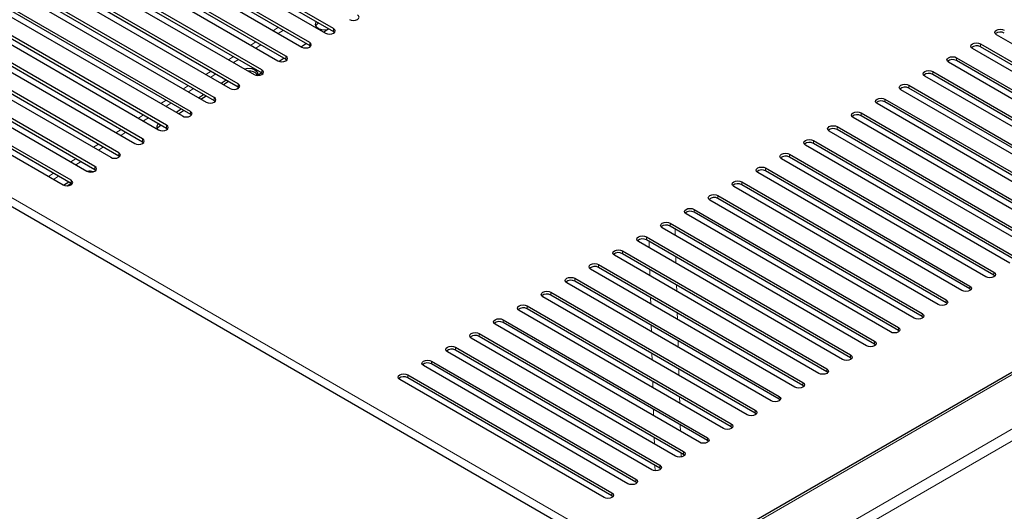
# Model space of a CAD drawing. Header units: millimetres. Extents: x 1 to 419, y 2 to 295.
# Tile 18 of 59: x 96 to 140, y 84 to 106. Entities that reach past the tile are written whole.
import ezdxf

# ---------------------------------------------------------------- set-up
doc = ezdxf.new("R2010")
doc.units = ezdxf.units.MM

msp = doc.modelspace()

# ---------------------------------------------------------------- linework, layer by layer
at = {"color": 7, "linetype": 'Continuous', "lineweight": 25}
for p, q in [((109.8341, 105.2042), (100.7549, 110.4455)), ((100.7549, 110.3149), (109.8341, 105.0735)), ((100.4013, 110.2414), (109.4806, 105.0001)), ((99.3407, 109.6291), (108.4199, 104.3878)), ((108.7735, 104.5919), (99.6942, 109.8332)), ((99.6942, 109.7026), (108.7735, 104.4612)), ((98.28, 109.0168), (107.3593, 103.7755)), ((107.7128, 103.9796), (98.6336, 109.2209)), ((98.6336, 109.0902), (107.7128, 103.8489)), ((106.6521, 103.3672), (97.5729, 108.6086)), ((97.2193, 108.4045), (106.2986, 103.1631)), ((97.5729, 108.4779), (106.6521, 103.2366)), ((171.4317, 108.0998), (126.1611, 81.9656)), ((96.1587, 107.7922), (105.2379, 102.5508)), ((105.5915, 102.7549), (96.5122, 107.9963)), ((96.5122, 107.8656), (105.5915, 102.6243)), ((104.5308, 102.1426), (95.4516, 107.384)), ((95.4516, 107.2533), (104.5308, 102.012)), ((95.098, 107.1799), (104.1773, 101.9385)), ((94.0374, 106.5676), (103.1166, 101.3262)), ((103.4702, 101.5303), (94.3909, 106.7717)), ((94.3909, 106.641), (103.4702, 101.3997)), ((92.9767, 105.9553), (102.056, 100.7139)), ((102.4095, 100.918), (93.3303, 106.1594)), ((93.3303, 106.0287), (102.4095, 100.7874)), ((101.3488, 100.3057), (92.2696, 105.5471)), ((91.916, 105.343), (100.9953, 100.1016)), ((92.2696, 105.4164), (101.3488, 100.1751)), ((109.6301, 105.1913), (109.4044, 105.044)), ((109.8341, 105.0735), (109.8803, 105.0368)), ((124.1884, 80.7527), (82.4691, 104.8368)), ((90.8554, 104.7306), (99.9346, 99.4893)), ((100.2882, 99.6934), (91.2089, 104.9348)), ((91.2089, 104.8041), (100.2882, 99.5628)), ((146.0493, 101.034), (139.2922, 104.9348)), ((99.2275, 99.0811), (90.1483, 104.3224)), ((90.1483, 104.1918), (99.2275, 98.9505)), ((108.6341, 104.5416), (108.4084, 104.3944)), ((108.7735, 104.4612), (108.8196, 104.4245)), ((145.6618, 100.0331), (138.2315, 104.3224)), ((138.5851, 104.5265), (145.7361, 100.3984)), ((145.7361, 100.2677), (138.5851, 104.3959)), ((89.7947, 104.1183), (98.874, 98.877)), ((107.6382, 103.892), (107.42, 103.7497)), ((107.7128, 103.8489), (107.759, 103.8122)), ((137.5244, 103.9142), (146.6037, 98.6729)), ((146.6037, 98.5423), (137.5244, 103.7836)), ((88.7341, 103.506), (97.8133, 98.2647)), ((98.1669, 98.4688), (89.0876, 103.7101)), ((89.0876, 103.5795), (98.1669, 98.3382)), ((136.4638, 103.3019), (145.543, 98.0606)), ((146.2501, 98.4688), (137.1709, 103.7101)), ((104.8325, 102.7849), (105.0591, 102.9317)), ((104.9394, 102.7232), (105.1659, 102.87)), ((106.6422, 103.2424), (106.4565, 103.1213)), ((106.6521, 103.2366), (106.6983, 103.1999)), ((145.1895, 97.8565), (136.1102, 103.0978)), ((145.543, 97.9299), (136.4638, 103.1713)), ((105.6368, 102.5866), (105.5557, 102.5337)), ((105.5915, 102.6243), (105.6376, 102.5876)), ((144.1288, 97.2442), (135.0496, 102.4855)), ((135.4031, 102.6896), (144.4824, 97.4483)), ((144.4824, 97.3176), (135.4031, 102.559)), ((103.833, 102.1373), (104.0596, 102.284)), ((103.9398, 102.0756), (104.1664, 102.2224)), ((104.5308, 102.012), (104.577, 101.9753)), ((134.3424, 102.0773), (143.4217, 96.836)), ((102.8335, 101.4897), (103.06, 101.6364)), ((102.9403, 101.428), (103.1669, 101.5748)), ((143.0681, 96.6319), (133.9889, 101.8732)), ((143.4217, 96.7053), (134.3424, 101.9467)), ((103.4702, 101.3997), (103.5163, 101.363)), ((142.0075, 96.0196), (132.9282, 101.2609)), ((133.2818, 101.465), (142.361, 96.2237)), ((142.361, 96.093), (133.2818, 101.3344)), ((102.1132, 100.8921), (102.1674, 100.9272)), ((102.4095, 100.7874), (102.4557, 100.7506)), ((132.2211, 100.8527), (141.3004, 95.6114)), ((141.3004, 95.4807), (132.2211, 100.7221)), ((131.1605, 100.2404), (140.2397, 94.9991)), ((140.9468, 95.4073), (131.8676, 100.6486)), ((101.3488, 100.1751), (101.395, 100.1383)), ((139.8862, 94.795), (130.8069, 100.0363)), ((140.2397, 94.8684), (131.1605, 100.1098)), ((100.2882, 99.5628), (100.3343, 99.526)), ((138.8255, 94.1827), (129.7463, 99.424)), ((130.0998, 99.6281), (139.1791, 94.3868)), ((139.1791, 94.2561), (130.0998, 99.4975)), ((99.2275, 98.9505), (99.2737, 98.9137)), ((129.0391, 99.0158), (138.1184, 93.7745)), ((137.7648, 93.5703), (128.6856, 98.8117)), ((138.1184, 93.6438), (129.0391, 98.8851)), ((97.8373, 98.2525), (98.0625, 98.3984)), ((97.9928, 98.2224), (98.1693, 98.3367)), ((98.1669, 98.3382), (98.213, 98.3014)), ((136.7042, 92.958), (127.6249, 98.1994)), ((127.9785, 98.4035), (137.0577, 93.1621)), ((137.0577, 93.0315), (127.9785, 98.2728)), ((135.6435, 92.3457), (126.5643, 97.5871)), ((126.9178, 97.7912), (135.9971, 92.5498)), ((135.9971, 92.4192), (126.9178, 97.6605)), ((125.8572, 97.1789), (134.9364, 91.9375)), ((134.5829, 91.7334), (125.5036, 96.9748)), ((134.9364, 91.8069), (125.8572, 97.0482)), ((133.5222, 91.1211), (124.443, 96.3625)), ((124.7965, 96.5666), (133.8758, 91.3252)), ((133.8758, 91.1946), (124.7965, 96.4359)), ((123.7358, 95.9543), (132.8151, 90.7129)), ((132.4615, 90.5088), (123.3823, 95.7502)), ((132.8151, 90.5823), (123.7358, 95.8236)), ((131.4009, 89.8965), (122.3216, 95.1379)), ((122.6752, 95.342), (131.7544, 90.1006)), ((131.7544, 89.97), (122.6752, 95.2113)), ((130.3402, 89.2842), (121.261, 94.5255)), ((121.6145, 94.7296), (130.6938, 89.4883)), ((130.6938, 89.3577), (121.6145, 94.599)), ((120.5539, 94.1173), (129.6331, 88.876)), ((139.2252, 94.2194), (139.1791, 94.2561)), ((129.2796, 88.6719), (120.2003, 93.9132)), ((129.6331, 88.7454), (120.5539, 93.9867)), ((128.2189, 88.0596), (119.1397, 93.3009)), ((119.4932, 93.505), (128.5725, 88.2637)), ((128.5725, 88.1331), (119.4932, 93.3744)), ((138.1645, 93.6071), (138.1184, 93.6438)), ((118.4325, 92.8927), (127.5118, 87.6514)), ((137.1039, 92.9948), (137.0577, 93.0315)), ((127.1582, 87.4473), (118.079, 92.6886)), ((127.5118, 87.5207), (118.4325, 92.7621)), ((136.0432, 92.3825), (135.9971, 92.4192)), ((126.0976, 86.835), (117.0183, 92.0763)), ((117.3719, 92.2804), (126.4511, 87.0391)), ((126.4511, 86.9084), (117.3719, 92.1498)), ((125.0369, 86.2227), (115.9577, 91.464)), ((116.3112, 91.6681), (125.3905, 86.4268)), ((125.3905, 86.2961), (116.3112, 91.5375)), ((134.9826, 91.7702), (134.9364, 91.8069)), ((115.2506, 91.0558), (124.3298, 85.8145)), ((133.9219, 91.1579), (133.8758, 91.1946)), ((123.9763, 85.6104), (114.897, 90.8517)), ((124.3298, 85.6838), (115.2506, 90.9252)), ((122.9156, 84.9981), (113.8364, 90.2394)), ((114.1899, 90.4435), (123.2692, 85.2022)), ((123.2692, 85.0715), (114.1899, 90.3129)), ((132.8612, 90.5455), (132.8151, 90.5823)), ((113.1292, 89.8312), (122.2085, 84.5899)), ((131.8006, 89.9332), (131.7544, 89.97)), ((121.8549, 84.3858), (112.7757, 89.6271)), ((122.2085, 84.4592), (113.1292, 89.7006)), ((130.7399, 89.3209), (130.6938, 89.3577)), ((129.6793, 88.7086), (129.6331, 88.7454)), ((128.6186, 88.0963), (128.5725, 88.1331)), ((127.5579, 87.484), (127.5118, 87.5207)), ((126.4973, 86.8717), (126.4511, 86.9084)), ((125.4366, 86.2594), (125.3905, 86.2961)), ((124.376, 85.6471), (124.3298, 85.6838)), ((123.3153, 85.0348), (123.2692, 85.0715)), ((122.2546, 84.4225), (122.2085, 84.4592))]:
    msp.add_line(p, q, dxfattribs=at)
at = {"color": 8, "linetype": 'Continuous', "lineweight": 18}
for p, q in [((175.8909, 108.1493), (128.3026, 80.6771)), ((171.5917, 108.0839), (126.2548, 81.9115)), ((176.2303, 107.8227), (128.53, 80.2858)), ((81.8468, 105.5879), (124.2732, 81.0956)), ((107.3863, 105.262), (107.1597, 105.1152)), ((107.3797, 104.9883), (107.6062, 105.135)), ((109.8341, 105.0735), (109.8341, 105.2042)), ((106.3868, 104.6144), (106.1602, 104.4676)), ((108.7735, 104.4612), (108.7735, 104.5919)), ((106.3802, 104.3407), (106.6067, 104.4874)), ((138.5851, 104.3959), (138.5851, 104.5265)), ((105.3872, 103.9668), (105.1607, 103.82)), ((105.3807, 103.693), (105.6072, 103.8398)), ((107.7128, 103.8489), (107.7128, 103.9796)), ((137.5244, 103.7836), (137.5244, 103.9142)), ((104.3877, 103.3192), (104.1612, 103.1724)), ((106.6521, 103.2366), (106.6521, 103.3672)), ((136.4638, 103.1713), (136.4638, 103.3019)), ((104.3812, 103.0454), (104.6077, 103.1922)), ((103.3882, 102.6716), (103.1617, 102.5248)), ((103.3816, 102.3978), (103.6082, 102.5446)), ((105.5915, 102.6243), (105.5915, 102.7549)), ((135.4031, 102.559), (135.4031, 102.6896)), ((102.3887, 102.024), (102.1622, 101.8772)), ((104.5308, 102.012), (104.5308, 102.1426)), ((134.3424, 101.9467), (134.3424, 102.0773)), ((102.3821, 101.7502), (102.6087, 101.897)), ((103.4702, 101.3997), (103.4702, 101.5303)), ((101.3892, 101.3764), (101.1626, 101.2296)), ((101.3826, 101.1026), (101.6091, 101.2494)), ((133.2818, 101.3344), (133.2818, 101.465)), ((100.3897, 100.7288), (100.1631, 100.582)), ((102.1094, 100.9606), (102.1132, 100.8921)), ((102.4095, 100.7874), (102.4095, 100.918)), ((132.2211, 100.7221), (132.2211, 100.8527)), ((100.3831, 100.455), (100.6096, 100.6018)), ((101.3488, 100.1751), (101.3488, 100.3057)), ((131.1605, 100.1098), (131.1605, 100.2404)), ((99.3901, 100.0812), (99.1636, 99.9344)), ((99.3836, 99.8074), (99.6101, 99.9542)), ((98.3906, 99.4336), (98.1641, 99.2868)), ((100.2882, 99.5628), (100.2882, 99.6934)), ((130.0998, 99.4975), (130.0998, 99.6281)), ((98.3841, 99.1598), (98.6106, 99.3066)), ((99.2275, 98.9505), (99.2275, 99.0811)), ((129.0391, 98.8851), (129.0391, 99.0158)), ((97.3911, 98.786), (97.1646, 98.6392)), ((97.3845, 98.5122), (97.6111, 98.659)), ((98.1669, 98.3382), (98.1669, 98.4688)), ((127.9785, 98.2728), (127.9785, 98.4035)), ((126.9178, 97.6605), (126.9178, 97.7912)), ((125.8572, 97.0482), (125.8572, 97.1789)), ((124.7965, 96.4359), (124.7965, 96.5666)), ((125.021, 96.0288), (125.0134, 96.3107)), ((123.7358, 95.8236), (123.7358, 95.9543)), ((123.8544, 95.7552), (123.862, 95.4733)), ((122.6752, 95.2113), (122.6752, 95.342)), ((125.0542, 94.785), (125.0466, 95.0669)), ((121.6145, 94.599), (121.6145, 94.7296)), ((120.5539, 93.9867), (120.5539, 94.1173)), ((123.8876, 94.5114), (123.8952, 94.2295)), ((139.1791, 94.2561), (139.1791, 94.3868)), ((125.0874, 93.5412), (125.0798, 93.8231)), ((138.1184, 93.6438), (138.1184, 93.7745)), ((119.4932, 93.3744), (119.4932, 93.505)), ((123.9208, 93.2676), (123.9284, 92.9857)), ((118.4325, 92.7621), (118.4325, 92.8927)), ((137.0577, 93.0315), (137.0577, 93.1621)), ((125.1206, 92.2975), (125.113, 92.5794)), ((135.9971, 92.4192), (135.9971, 92.5498)), ((117.3719, 92.1498), (117.3719, 92.2804)), ((123.954, 92.0238), (123.9616, 91.7419)), ((134.9364, 91.8069), (134.9364, 91.9375)), ((116.3112, 91.5375), (116.3112, 91.6681)), ((115.2506, 90.9252), (115.2506, 91.0558)), ((125.1538, 91.0537), (125.1462, 91.3356)), ((133.8758, 91.1946), (133.8758, 91.3252)), ((123.9872, 90.78), (123.9948, 90.4981)), ((132.8151, 90.5823), (132.8151, 90.7129)), ((114.1899, 90.3129), (114.1899, 90.4435)), ((113.1292, 89.7006), (113.1292, 89.8312)), ((125.187, 89.8099), (125.1794, 90.0918)), ((131.7544, 89.97), (131.7544, 90.1006)), ((124.0204, 89.5363), (124.028, 89.2544)), ((130.6938, 89.3577), (130.6938, 89.4883)), ((125.2202, 88.5661), (125.2126, 88.848)), ((129.6331, 88.7454), (129.6331, 88.876)), ((124.0536, 88.2925), (124.0612, 88.0106)), ((128.5725, 88.1331), (128.5725, 88.2637)), ((125.2534, 87.3223), (125.2458, 87.6042)), ((127.5118, 87.5207), (127.5118, 87.6514)), ((124.0868, 87.0487), (124.0944, 86.7668)), ((126.4511, 86.9084), (126.4511, 87.0391)), ((125.2837, 86.1862), (125.279, 86.3605)), ((125.3905, 86.2961), (125.3905, 86.4268)), ((124.12, 85.8049), (124.1263, 85.5689)), ((124.3298, 85.6838), (124.3298, 85.8145)), ((123.2692, 85.0715), (123.2692, 85.2022)), ((122.2085, 84.4592), (122.2085, 84.5899))]:
    msp.add_line(p, q, dxfattribs=at)
at = {"color": 7, "linetype": 'Continuous', "lineweight": 25, "flags": 128}
for points in [[(109.5476, 105.1374), (109.4828, 105.1323), (109.3107, 105.1473), (109.1647, 105.2019), (109.0671, 105.2879), (109.0328, 105.3921), (109.0668, 105.4987), (109.0757, 105.5113)], [(110.5412, 105.6124), (110.6223, 105.5811), (110.718, 105.5701), (110.8137, 105.5811), (110.8948, 105.6124), (110.949, 105.6592), (110.968, 105.7144), (110.949, 105.7696), (110.8948, 105.8165)], [(109.0485, 105.3206), (109.0737, 105.3722), (109.1641, 105.4603)], [(109.4806, 105.0001), (109.5617, 104.9688), (109.6574, 104.9578), (109.753, 104.9688), (109.8341, 105.0001), (109.8883, 105.0469), (109.9074, 105.1021), (109.8883, 105.1573), (109.8341, 105.2042)], [(139.2922, 104.9348), (139.238, 104.9816), (139.219, 105.0368), (139.238, 105.092), (139.2922, 105.1389), (139.3733, 105.1701), (139.469, 105.1811), (139.5646, 105.1701), (139.6458, 105.1389)], [(108.4199, 104.3878), (108.501, 104.3565), (108.5967, 104.3455), (108.6924, 104.3565), (108.7735, 104.3878), (108.8277, 104.4346), (108.8467, 104.4898), (108.8277, 104.545), (108.7735, 104.5919)], [(138.2315, 104.3224), (138.1773, 104.3693), (138.1583, 104.4245), (138.1773, 104.4797), (138.2315, 104.5265), (138.3126, 104.5578), (138.4083, 104.5688), (138.504, 104.5578), (138.5851, 104.5265)], [(107.3593, 103.7755), (107.4404, 103.7442), (107.536, 103.7332), (107.6317, 103.7442), (107.7128, 103.7755), (107.767, 103.8223), (107.786, 103.8775), (107.767, 103.9327), (107.7128, 103.9796)], [(137.1709, 103.7101), (137.1167, 103.757), (137.0977, 103.8122), (137.1167, 103.8674), (137.1709, 103.9142), (137.252, 103.9455), (137.3477, 103.9565), (137.4433, 103.9455), (137.5244, 103.9142)], [(105.8583, 103.4173), (106.0236, 103.4424), (106.1956, 103.4274), (106.3416, 103.3728), (106.4392, 103.2868), (106.4736, 103.1826), (106.4647, 103.1277)], [(106.2986, 103.1631), (106.3797, 103.1319), (106.4754, 103.1209), (106.571, 103.1319), (106.6521, 103.1631), (106.7063, 103.21), (106.7254, 103.2652), (106.7063, 103.3204), (106.6521, 103.3672)], [(136.1102, 103.0978), (136.056, 103.1447), (136.037, 103.1999), (136.056, 103.2551), (136.1102, 103.3019), (136.1913, 103.3332), (136.287, 103.3442), (136.3827, 103.3332), (136.4638, 103.3019)], [(105.2379, 102.5508), (105.319, 102.5196), (105.4147, 102.5086), (105.5104, 102.5196), (105.5915, 102.5508), (105.6457, 102.5977), (105.6647, 102.6529), (105.6457, 102.7081), (105.5915, 102.7549)], [(135.0496, 102.4855), (134.9954, 102.5323), (134.9763, 102.5876), (134.9954, 102.6428), (135.0496, 102.6896), (135.1307, 102.7209), (135.2263, 102.7319), (135.322, 102.7209), (135.4031, 102.6896)], [(104.1773, 101.9385), (104.2584, 101.9072), (104.3541, 101.8963), (104.4497, 101.9072), (104.5308, 101.9385), (104.585, 101.9854), (104.6041, 102.0406), (104.585, 102.0958), (104.5308, 102.1426)], [(133.9889, 101.8732), (133.9347, 101.92), (133.9157, 101.9753), (133.9347, 102.0305), (133.9889, 102.0773), (134.07, 102.1086), (134.1657, 102.1196), (134.2613, 102.1086), (134.3424, 102.0773)], [(103.1166, 101.3262), (103.1977, 101.2949), (103.2934, 101.284), (103.3891, 101.2949), (103.4702, 101.3262), (103.5244, 101.373), (103.5434, 101.4283), (103.5244, 101.4835), (103.4702, 101.5303)], [(132.9282, 101.2609), (132.874, 101.3077), (132.855, 101.363), (132.874, 101.4182), (132.9282, 101.465), (133.0093, 101.4963), (133.105, 101.5073), (133.2007, 101.4963), (133.2818, 101.465)], [(101.9917, 100.751), (102.0158, 100.7993), (102.1132, 100.8921)], [(102.056, 100.7139), (102.1371, 100.6826), (102.2327, 100.6716), (102.3284, 100.6826), (102.4095, 100.7139), (102.4637, 100.7607), (102.4827, 100.816), (102.4637, 100.8712), (102.4095, 100.918)], [(131.8676, 100.6486), (131.8134, 100.6954), (131.7944, 100.7507), (131.8134, 100.8059), (131.8676, 100.8527), (131.9487, 100.884), (132.0444, 100.895), (132.14, 100.884), (132.2211, 100.8527)], [(100.9953, 100.1016), (101.0764, 100.0703), (101.1721, 100.0593), (101.2677, 100.0703), (101.3488, 100.1016), (101.403, 100.1484), (101.4221, 100.2037), (101.403, 100.2589), (101.3488, 100.3057)], [(130.8069, 100.0363), (130.7527, 100.0831), (130.7337, 100.1384), (130.7527, 100.1936), (130.8069, 100.2404), (130.888, 100.2717), (130.9837, 100.2827), (131.0794, 100.2717), (131.1605, 100.2404)], [(99.9346, 99.4893), (100.0157, 99.458), (100.1114, 99.447), (100.2071, 99.458), (100.2882, 99.4893), (100.3424, 99.5361), (100.3614, 99.5914), (100.3424, 99.6466), (100.2882, 99.6934)], [(129.7463, 99.424), (129.6921, 99.4708), (129.673, 99.526), (129.6921, 99.5813), (129.7463, 99.6281), (129.8274, 99.6594), (129.923, 99.6704), (130.0187, 99.6594), (130.0998, 99.6281)], [(98.874, 98.877), (98.9551, 98.8457), (99.0508, 98.8347), (99.1464, 98.8457), (99.2275, 98.877), (99.2817, 98.9238), (99.3008, 98.9791), (99.2817, 99.0343), (99.2275, 99.0811)], [(128.6856, 98.8117), (128.6314, 98.8585), (128.6124, 98.9137), (128.6314, 98.969), (128.6856, 99.0158), (128.7667, 99.0471), (128.8624, 99.0581), (128.958, 99.0471), (129.0391, 99.0158)], [(97.8133, 98.2647), (97.8944, 98.2334), (97.9901, 98.2224), (98.0858, 98.2334), (98.1669, 98.2647), (98.2211, 98.3115), (98.2401, 98.3667), (98.2211, 98.422), (98.1669, 98.4688)], [(127.6249, 98.1994), (127.5707, 98.2462), (127.5517, 98.3014), (127.5707, 98.3567), (127.6249, 98.4035), (127.706, 98.4348), (127.8017, 98.4458), (127.8974, 98.4348), (127.9785, 98.4035)], [(126.5643, 97.5871), (126.5101, 97.6339), (126.4911, 97.6891), (126.5101, 97.7444), (126.5643, 97.7912), (126.6454, 97.8225), (126.7411, 97.8335), (126.8367, 97.8225), (126.9178, 97.7912)], [(125.5036, 96.9748), (125.4494, 97.0216), (125.4304, 97.0768), (125.4494, 97.1321), (125.5036, 97.1789), (125.5847, 97.2102), (125.6804, 97.2211), (125.7761, 97.2102), (125.8572, 97.1789)], [(124.443, 96.3625), (124.3888, 96.4093), (124.3697, 96.4645), (124.3888, 96.5197), (124.443, 96.5666), (124.5241, 96.5979), (124.6197, 96.6088), (124.7154, 96.5979), (124.7965, 96.5666)], [(123.3823, 95.7502), (123.3281, 95.797), (123.3091, 95.8522), (123.3281, 95.9074), (123.3823, 95.9543), (123.4634, 95.9855), (123.5591, 95.9965), (123.6547, 95.9855), (123.7358, 95.9543)], [(122.3216, 95.1379), (122.2674, 95.1847), (122.2484, 95.2399), (122.2674, 95.2951), (122.3216, 95.342), (122.4027, 95.3732), (122.4984, 95.3842), (122.5941, 95.3732), (122.6752, 95.342)], [(121.261, 94.5255), (121.2068, 94.5724), (121.1878, 94.6276), (121.2068, 94.6828), (121.261, 94.7296), (121.3421, 94.7609), (121.4378, 94.7719), (121.5334, 94.7609), (121.6145, 94.7296)], [(120.2003, 93.9132), (120.1461, 93.9601), (120.1271, 94.0153), (120.1461, 94.0705), (120.2003, 94.1173), (120.2814, 94.1486), (120.3771, 94.1596), (120.4728, 94.1486), (120.5539, 94.1173)], [(139.1791, 94.3868), (139.2333, 94.3399), (139.2523, 94.2847), (139.2333, 94.2295), (139.1791, 94.1827), (139.098, 94.1514), (139.0023, 94.1404), (138.9066, 94.1514), (138.8255, 94.1827)], [(138.1184, 93.7745), (138.1726, 93.7276), (138.1916, 93.6724), (138.1726, 93.6172), (138.1184, 93.5703), (138.0373, 93.5391), (137.9416, 93.5281), (137.846, 93.5391), (137.7648, 93.5703)], [(119.1397, 93.3009), (119.0855, 93.3478), (119.0664, 93.403), (119.0855, 93.4582), (119.1397, 93.505), (119.2208, 93.5363), (119.3164, 93.5473), (119.4121, 93.5363), (119.4932, 93.505)], [(118.079, 92.6886), (118.0248, 92.7355), (118.0058, 92.7907), (118.0248, 92.8459), (118.079, 92.8927), (118.1601, 92.924), (118.2558, 92.935), (118.3514, 92.924), (118.4325, 92.8927)], [(137.0577, 93.1621), (137.1119, 93.1153), (137.131, 93.0601), (137.1119, 93.0049), (137.0577, 92.958), (136.9766, 92.9268), (136.881, 92.9158), (136.7853, 92.9268), (136.7042, 92.958)], [(135.9971, 92.5498), (136.0513, 92.503), (136.0703, 92.4478), (136.0513, 92.3926), (135.9971, 92.3457), (135.916, 92.3145), (135.8203, 92.3035), (135.7246, 92.3145), (135.6435, 92.3457)], [(117.0183, 92.0763), (116.9641, 92.1231), (116.9451, 92.1784), (116.9641, 92.2336), (117.0183, 92.2804), (117.0994, 92.3117), (117.1951, 92.3227), (117.2908, 92.3117), (117.3719, 92.2804)], [(134.9364, 91.9375), (134.9906, 91.8907), (135.0096, 91.8355), (134.9906, 91.7803), (134.9364, 91.7334), (134.8553, 91.7021), (134.7596, 91.6912), (134.664, 91.7021), (134.5829, 91.7334)], [(115.9577, 91.464), (115.9035, 91.5108), (115.8845, 91.5661), (115.9035, 91.6213), (115.9577, 91.6681), (116.0388, 91.6994), (116.1345, 91.7104), (116.2301, 91.6994), (116.3112, 91.6681)], [(114.897, 90.8517), (114.8428, 90.8985), (114.8238, 90.9538), (114.8428, 91.009), (114.897, 91.0558), (114.9781, 91.0871), (115.0738, 91.0981), (115.1695, 91.0871), (115.2506, 91.0558)], [(133.8758, 91.3252), (133.93, 91.2784), (133.949, 91.2232), (133.93, 91.1679), (133.8758, 91.1211), (133.7947, 91.0898), (133.699, 91.0789), (133.6033, 91.0898), (133.5222, 91.1211)], [(132.8151, 90.7129), (132.8693, 90.6661), (132.8883, 90.6109), (132.8693, 90.5556), (132.8151, 90.5088), (132.734, 90.4775), (132.6383, 90.4665), (132.5427, 90.4775), (132.4615, 90.5088)], [(113.8364, 90.2394), (113.7822, 90.2862), (113.7631, 90.3415), (113.7822, 90.3967), (113.8364, 90.4435), (113.9175, 90.4748), (114.0131, 90.4858), (114.1088, 90.4748), (114.1899, 90.4435)], [(112.7757, 89.6271), (112.7215, 89.6739), (112.7025, 89.7291), (112.7215, 89.7844), (112.7757, 89.8312), (112.8568, 89.8625), (112.9525, 89.8735), (113.0481, 89.8625), (113.1292, 89.8312)], [(131.7544, 90.1006), (131.8086, 90.0538), (131.8277, 89.9986), (131.8086, 89.9433), (131.7544, 89.8965), (131.6733, 89.8652), (131.5777, 89.8542), (131.482, 89.8652), (131.4009, 89.8965)], [(130.6938, 89.4883), (130.748, 89.4415), (130.767, 89.3863), (130.748, 89.331), (130.6938, 89.2842), (130.6127, 89.2529), (130.517, 89.2419), (130.4213, 89.2529), (130.3402, 89.2842)], [(129.6331, 88.876), (129.6873, 88.8292), (129.7063, 88.774), (129.6873, 88.7187), (129.6331, 88.6719), (129.552, 88.6406), (129.4563, 88.6296), (129.3607, 88.6406), (129.2796, 88.6719)], [(128.5725, 88.2637), (128.6267, 88.2169), (128.6457, 88.1616), (128.6267, 88.1064), (128.5725, 88.0596), (128.4914, 88.0283), (128.3957, 88.0173), (128.3, 88.0283), (128.2189, 88.0596)], [(127.5118, 87.6514), (127.566, 87.6046), (127.585, 87.5493), (127.566, 87.4941), (127.5118, 87.4473), (127.4307, 87.416), (127.335, 87.405), (127.2394, 87.416), (127.1582, 87.4473)], [(126.4511, 87.0391), (126.5053, 86.9923), (126.5244, 86.937), (126.5053, 86.8818), (126.4511, 86.835), (126.37, 86.8037), (126.2744, 86.7927), (126.1787, 86.8037), (126.0976, 86.835)], [(125.3905, 86.4268), (125.4447, 86.38), (125.4637, 86.3247), (125.4447, 86.2695), (125.3905, 86.2227), (125.3094, 86.1914), (125.2137, 86.1804), (125.118, 86.1914), (125.0369, 86.2227)], [(124.3298, 85.8145), (124.384, 85.7677), (124.403, 85.7124), (124.384, 85.6572), (124.3298, 85.6104), (124.2487, 85.5791), (124.153, 85.5681), (124.0574, 85.5791), (123.9763, 85.6104)], [(123.2692, 85.2022), (123.3234, 85.1553), (123.3424, 85.1001), (123.3234, 85.0449), (123.2692, 84.9981), (123.1881, 84.9668), (123.0924, 84.9558), (122.9967, 84.9668), (122.9156, 84.9981)], [(122.2085, 84.5899), (122.2627, 84.543), (122.2817, 84.4878), (122.2627, 84.4326), (122.2085, 84.3858), (122.1274, 84.3545), (122.0317, 84.3435), (121.936, 84.3545), (121.8549, 84.3858)]]:
    msp.add_lwpolyline(points, dxfattribs=at)
at = {"color": 7, "linetype": 'Continuous', "lineweight": 25}
for centre, radius, start, end in [((139.4718, 104.7078), 0.3471, 59.92789, 130.57218), ((138.4112, 104.0955), 0.3471, 59.92789, 130.57218), ((137.3505, 103.4832), 0.3471, 59.92789, 130.57218), ((106.105, 102.892), 0.43, 33.22991, 99.54669), ((136.2898, 102.8709), 0.3471, 59.92789, 130.57218), ((135.2292, 102.2586), 0.3471, 59.92789, 130.57218), ((134.1685, 101.6463), 0.3471, 59.92789, 130.57218), ((133.1079, 101.034), 0.3471, 59.92789, 130.57218), ((102.1798, 100.8206), 0.2028, 124.89228, 201.08203), ((132.0472, 100.4217), 0.3471, 59.92789, 130.57218), ((130.9865, 99.8094), 0.3471, 59.92789, 130.57218), ((129.9259, 99.1971), 0.3471, 59.92789, 130.57218), ((128.8652, 98.5848), 0.3471, 59.92789, 130.57218), ((98.9905, 98.1743), 0.6958, 75.91109, 97.51625), ((127.8046, 97.9724), 0.3471, 59.92789, 130.57218), ((126.7439, 97.3601), 0.3471, 59.92789, 130.57218), ((125.6832, 96.7478), 0.3471, 59.92789, 130.57218), ((124.6226, 96.1355), 0.3471, 59.92789, 130.57218), ((123.5619, 95.5232), 0.3471, 59.92789, 130.57218), ((122.5013, 94.9109), 0.3471, 59.92789, 130.57218), ((121.4406, 94.2986), 0.3471, 59.92789, 130.57218), ((120.3799, 93.6863), 0.3471, 59.92789, 130.57218), ((119.3193, 93.074), 0.3471, 59.92789, 130.57218), ((118.2586, 92.4617), 0.3471, 59.92789, 130.57218), ((117.198, 91.8494), 0.3471, 59.92789, 130.57218), ((116.1373, 91.2371), 0.3471, 59.92789, 130.57218), ((115.0766, 90.6248), 0.3471, 59.92789, 130.57218), ((114.016, 90.0125), 0.3471, 59.92789, 130.57218), ((112.9553, 89.4002), 0.3471, 59.92789, 130.57218)]:
    msp.add_arc(centre, radius, start, end, dxfattribs=at)

doc.saveas('drawing.dxf')
